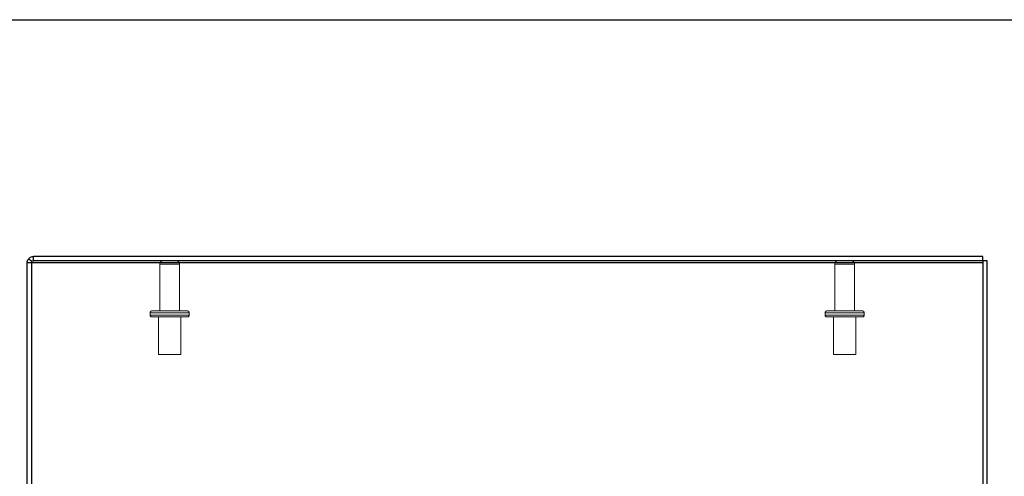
# Model space of a CAD drawing. Header units: inches. Extents: x 0.2 to 10.8, y 0.2 to 8.2.
# Tile 50 of 68: x 3.265 to 5.088, y 7.405 to 8.25. Entities that reach past the tile are written whole.
import ezdxf

# ---------------------------------------------------------------- set-up
doc = ezdxf.new("R2010")
doc.units = ezdxf.units.IN
doc.header["$MEASUREMENT"] = 0
doc.linetypes.add('HIDDEN', pattern=[0.075, 0.05, -0.025])
doc.layers.add('DIMENSIONS', color=140, linetype='Continuous')
doc.layers.add('TEXT', color=140, linetype='Continuous')
doc.styles.add('SLDTEXTSTYLE0', font='TXT', dxfattribs={"width": 0.7})
doc.dimstyles.new('SLDDIMSTYLE2', dxfattribs={"dimtxt": 0.084961, "dimasz": 0.13, "dimexe": 0, "dimexo": 0.0625, "dimgap": 0.02124, "dimtad": 0, "dimtih": 1, "dimtoh": 1, "dimlfac": 9, "dimrnd": 1e-09, "dimzin": 4, "dimdsep": 46, "dimtxsty": 'SLDTEXTSTYLE0', "dimsah": 1, "dimcen": 0.09, "dimadec": 0, "dimazin": 1, "dimtfac": 1, "dimtofl": 0, "dimtmove": 0, "dimatfit": 3, "dimfxl": 0, "dimfrac": 2, "dimtolj": 1, "dimtzin": 12, "dimarcsym": 0})

# ---------------------------------------------------------------- blocks, each defined once
blk = doc.blocks.new('_D_3')
at = {"layer": 'DIMENSIONS'}
for p, q in [((3.2407, 7.8119), (2.446, 7.8119)), ((2.571, 7.8119), (2.571, 7.5553)), ((2.4095, 7.4013), (2.3809, 7.4013)), ((2.3809, 7.4013), (2.3809, 7.2662)), ((2.7326, 7.4013), (2.7612, 7.4013)), ((2.7612, 7.4013), (2.7612, 7.2662)), ((2.3809, 7.2662), (2.4095, 7.2662)), ((2.7612, 7.2662), (2.7326, 7.2662)), ((2.571, 6.923), (2.571, 7.2472)), ((3.2662, 6.923), (2.446, 6.923))]:
    blk.add_line(p, q, dxfattribs=at)
for points in [[(2.571, 7.8119), (2.551, 7.6819), (2.591, 7.6819)], [(2.571, 6.923), (2.591, 7.053), (2.551, 7.053)]]:
    blk.add_solid(points, dxfattribs=at)
at = {"layer": 'DIMENSIONS', "char_height": 0.08333, "attachment_point": 1, "style": 'SLDTEXTSTYLE0'}
for s, insert in [('8.00', (2.4448, 7.5277)), ('203.2', (2.4095, 7.3736))]:
    blk.add_mtext(s, dxfattribs=dict(at, insert=insert))

msp = doc.modelspace()

# ---------------------------------------------------------------- linework, layer by layer
at = {"color": 7, "linetype": 'Continuous', "lineweight": 25}
for p, q in [((3.286745, 7.802757), (3.280986, 7.806878)), ((3.290745, 7.803895), (3.290745, 7.811895)), ((5.048522, 7.811895), (3.290745, 7.811895)), ((5.048522, 7.803895), (5.048522, 7.811895)), ((3.286745, 7.799895), (3.278745, 7.799895)), ((3.278745, 6.96044), (3.278745, 7.799895)), ((3.286745, 7.803856), (3.286745, 7.800514)), ((3.286745, 7.800514), (3.286745, 6.95511)), ((3.286745, 7.800514), (5.048522, 7.800514)), ((5.048522, 7.803895), (3.290745, 7.803895)), ((5.056522, 7.803895), (5.048522, 7.803895)), ((5.048522, 7.803895), (5.048522, 7.800514)), ((5.048522, 7.800514), (5.048522, 6.960324)), ((5.056522, 6.96044), (5.056522, 7.803895))]:
    msp.add_line(p, q, dxfattribs=at)
at = {"color": 7, "linetype": 'HIDDEN', "lineweight": 18}
for p, q in [((3.286745, 7.803895), (3.290745, 7.803895)), ((3.286745, 7.803895), (3.286745, 7.803856)), ((3.287492, 7.802222), (3.286745, 7.802757)), ((3.524189, 7.797228), (3.524189, 7.710895)), ((3.561078, 7.797228), (3.524395, 7.797228)), ((3.561078, 7.797228), (3.524395, 7.797228)), ((3.561078, 7.710895), (3.561078, 7.797228)), ((4.774189, 7.797228), (4.774189, 7.710895)), ((4.811078, 7.797228), (4.774395, 7.797228)), ((4.811078, 7.797228), (4.774395, 7.797228)), ((4.811078, 7.710895), (4.811078, 7.797228)), ((3.578745, 7.707561), (3.506522, 7.707561)), ((3.578745, 7.707561), (3.506522, 7.707561)), ((3.506522, 7.707561), (3.506522, 7.703117)), ((3.578745, 7.703117), (3.506522, 7.703117)), ((3.578745, 7.703117), (3.506522, 7.703117)), ((3.509856, 7.710895), (3.575411, 7.710895)), ((3.509856, 7.699784), (3.575411, 7.699784)), ((3.5218, 7.699784), (3.5218, 7.630339)), ((3.563467, 7.630339), (3.563467, 7.699784)), ((3.578745, 7.703117), (3.578745, 7.707561)), ((4.828745, 7.707561), (4.756522, 7.707561)), ((4.828745, 7.707561), (4.756522, 7.707561)), ((4.756522, 7.707561), (4.756522, 7.703117)), ((4.828745, 7.703117), (4.756522, 7.703117)), ((4.828745, 7.703117), (4.756522, 7.703117)), ((4.759856, 7.710895), (4.825411, 7.710895)), ((4.759856, 7.699784), (4.825411, 7.699784)), ((4.7718, 7.699784), (4.7718, 7.630339)), ((4.813467, 7.630339), (4.813467, 7.699784)), ((4.828745, 7.703117), (4.828745, 7.707561)), ((3.5218, 7.630339), (3.563467, 7.630339)), ((4.7718, 7.630339), (4.813467, 7.630339))]:
    msp.add_line(p, q, dxfattribs=at)
for centre, radius, start, end in [((3.530856, 7.797228), 0.006667, 90, 180), ((3.554411, 7.797228), 0.006667, 0, 90), ((4.780856, 7.797228), 0.006667, 90, 180), ((4.804411, 7.797228), 0.006667, 0, 90), ((3.509856, 7.707561), 0.003333, 90, 180), ((3.509856, 7.703117), 0.003333, 180, 270), ((3.575411, 7.707561), 0.003333, 0, 90), ((3.575411, 7.703117), 0.003333, 270, 0), ((4.759856, 7.707561), 0.003333, 90, 180), ((4.759856, 7.703117), 0.003333, 180, 270), ((4.825411, 7.707561), 0.003333, 0, 90), ((4.825411, 7.703117), 0.003333, 270, 0)]:
    msp.add_arc(centre, radius, start, end, dxfattribs=at)
at = {"color": 7, "linetype": 'Continuous', "lineweight": 25}
for points, knots in [([(3.278745, 7.799895), (3.278745, 7.801137), (3.278939, 7.802379), (3.279698, 7.804745), (3.280263, 7.805868), (3.280986, 7.806878)], [0, 0, 0, 0, 0.5, 0.5, 1, 1, 1, 1]), ([(3.280986, 7.806878), (3.282091, 7.808423), (3.283569, 7.809699), (3.286947, 7.811435), (3.288845, 7.811895), (3.290745, 7.811895)], [0, 0, 0, 0, 0.5, 0.5, 1, 1, 1, 1]), ([(3.289627, 7.803717), (3.289685, 7.80374), (3.290021, 7.803873), (3.290387, 7.803881), (3.290689, 7.803888)], [0, 0, 0, 0, 0.17488454, 1, 1, 1, 1])]:
    msp.add_open_spline(points, degree=3, knots=knots, dxfattribs=at)
at = {"color": 7, "linetype": 'HIDDEN', "lineweight": 18}
msp.add_open_spline([(3.287492, 7.802222), (3.28701, 7.801549), (3.286745, 7.800723), (3.286745, 7.799895)], degree=3, dxfattribs=at)
msp.add_open_spline([(3.287492, 7.802222), (3.287694, 7.802466), (3.288099, 7.802953), (3.288843, 7.803463), (3.289386, 7.803639), (3.289627, 7.803717)], degree=3, knots=[0, 0, 0, 0, 0.35705931, 0.71411895, 1, 1, 1, 1], dxfattribs=at)
at = {"layer": 'TEXT'}
msp.add_line((0.25, 8.25), (10.75, 8.25), dxfattribs=at)

# ---------------------------------------------------------------- dimensions: what is measured, and where the dimension line sits
at = {"layer": 'DIMENSIONS'}
dim = msp.add_linear_dim(base=(2.571049, 7.811895), p1=(3.316179, 6.923006), p2=(3.290745, 7.811895), angle=90, dimstyle='SLDDIMSTYLE2', dxfattribs=at)
dim.commit()
dim.dimension.update_dxf_attribs({"geometry": '_D_3', "text_midpoint": (2.571049, 7.401258), "dimtype": 160})

doc.saveas('drawing.dxf')
